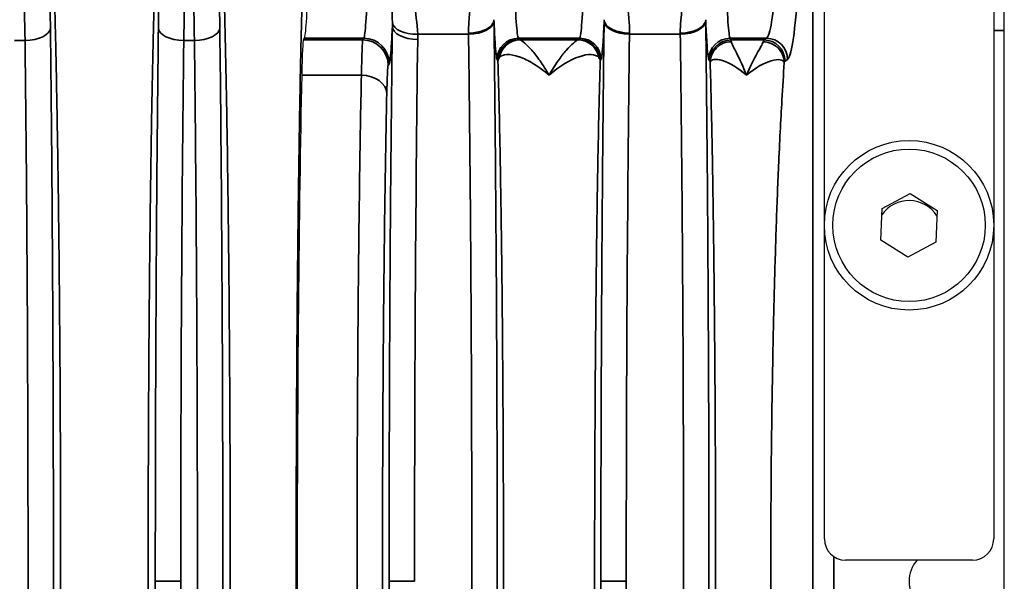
# Model space of a CAD drawing. Header units: millimetres. Extents: x 399 to 6233, y -1870 to 1602.
# Tile 237 of 256: x 6075 to 6099, y -517 to -504. Entities that reach past the tile are written whole.
import ezdxf

# ---------------------------------------------------------------- set-up
doc = ezdxf.new("R2010")
doc.units = ezdxf.units.MM
doc.layers.add('可見 (ISO)', color=7, linetype='Continuous', lineweight=25)
doc.layers.add('窄部可見 (ISO)', color=7, linetype='Continuous', lineweight=35)

msp = doc.modelspace()

# ---------------------------------------------------------------- linework, layer by layer
at = {"layer": '可見 (ISO)'}
for p, q in [((6094.268, -516.066), (6094.268, -502.466)), ((6098.268, -502.466), (6098.268, -516.066)), ((6098.518, -531.266), (6098.518, -502.866)), ((6081.969, -504.293), (6081.993, -504.252)), ((6091.614, -506.566), (6091.614, -506.566)), ((6093.22, -506.566), (6093.22, -506.566)), ((6095.633, -508.266), (6096.297, -507.916)), ((6096.297, -507.916), (6096.932, -508.316)), ((6095.604, -509.016), (6095.633, -508.266)), ((6096.932, -508.316), (6096.903, -509.066)), ((6096.239, -509.416), (6095.604, -509.016)), ((6096.903, -509.066), (6096.239, -509.416)), ((6097.768, -516.566), (6094.768, -516.566))]:
    msp.add_line(p, q, dxfattribs=at)
for radius in [2, 1.8]:
    msp.add_circle((6096.268, -508.666), radius, dxfattribs=at)
for centre, radius, start, end in [((6096.268, -508.866), 0.783, 32.732, 144.8759), ((6094.768, -516.066), 0.5, 180, 270), ((6097.768, -516.066), 0.5, 270, 0), ((6097.018, -517.066), 0.75, 138.1897, 221.8103)]:
    msp.add_arc(centre, radius, start, end, dxfattribs=at)
for centre, major_axis, start_param, end_param in [((6081.987, -496.257), (0, -8), 0.034907, 0.596976), ((6081.971, -507.291), (0, 3), 0.034907, 0.763507), ((6082.167, -517.066), (0, 16.531), 0.763507, 2.378086)]:
    msp.add_ellipse(centre, major_axis=major_axis, ratio=0.020947, start_param=start_param, end_param=end_param, dxfattribs=at)
at = {"layer": '窄部可見 (ISO)'}
for p, q in [((6093.993, -530.813), (6093.993, -503.319)), ((6083.394, -504.252), (6081.993, -504.252)), ((6083.369, -504.293), (6083.394, -504.252)), ((6085.867, -504.157), (6084.666, -504.157)), ((6088.494, -504.252), (6087.042, -504.252)), ((6087.042, -504.252), (6087.06, -504.284)), ((6088.475, -504.284), (6088.494, -504.252)), ((6090.867, -504.157), (6089.668, -504.157)), ((6092.901, -504.252), (6092.042, -504.252)), ((6092.042, -504.252), (6092.066, -504.293)), ((6092.84, -504.293), (6092.901, -504.252)), ((6098.268, -504.066), (6098.518, -504.066)), ((6075.393, -504.304), (6075.142, -504.304)), ((6079.393, -504.304), (6079.142, -504.304)), ((6081.969, -504.293), (6083.369, -504.293)), ((6087.082, -504.293), (6088.454, -504.293)), ((6092.066, -504.293), (6092.84, -504.293)), ((6086.561, -504.783), (6086.542, -504.752)), ((6088.993, -504.752), (6088.975, -504.783)), ((6091.566, -504.792), (6091.542, -504.752)), ((6093.4, -504.752), (6093.34, -504.792)), ((6083.993, -504.852), (6083.969, -504.892)), ((6083.336, -505.124), (6081.928, -505.124)), ((6094.492, -516.483), (6094.492, -517.649)), ((6079.07, -517.066), (6078.47, -517.066)), ((6084.591, -517.066), (6083.991, -517.066)), ((6089.591, -517.066), (6088.991, -517.066))]:
    msp.add_line(p, q, dxfattribs=at)
for centre, major_axis, ratio, start_param, end_param in [((6075.937, -505.298), (-0.007, 3.096), 0.02085, 5.141677, 5.75691), ((6078.598, -505.298), (0.007, 3.096), 0.02085, 0.526276, 1.141508), ((6079.937, -505.298), (-0.007, 3.096), 0.02085, 5.141677, 5.75691), ((6083.387, -496.254), (0, -8.003), 0.022512, 0.034888, 0.596845), ((6087.048, -496.254), (0, -8.003), 0.022251, 5.686337, 6.248296), ((6088.487, -496.254), (0, -8.003), 0.022251, 0.034889, 0.596848), ((6092.048, -496.254), (0, -8.003), 0.022251, 5.686337, 6.248296), ((6092.885, -496.257), (0, -8), 0.055683, 0.034906, 0.596976), ((6075.338, -505.378), (0.007, -2.58), 0.02502, 2.000071, 2.615298), ((6079.198, -505.378), (-0.007, -2.58), 0.02502, 3.667887, 4.283115), ((6079.338, -505.378), (0.007, -2.58), 0.02502, 2.000071, 2.615298), ((6085.867, -503.815), (0.6, 0.008), 0.525274, 4.705596, 6.258572), ((6086.419, -505.237), (0.008, -3.01), 0.019461, 2.050821, 2.062922), ((6089.117, -505.237), (0.008, 3.01), 0.019461, 1.078666, 1.090768), ((6089.669, -503.815), (-0.6, 0.008), 0.525274, 0.024614, 1.577589), ((6090.867, -503.815), (0.6, 0.008), 0.525274, 4.705596, 6.258572), ((6091.419, -505.237), (0.008, -3.01), 0.019461, 2.050825, 2.062926), ((6075.393, -504.009), (0.6, 0.007), 0.49083, 4.706597, 6.259146), ((6079.142, -504.009), (-0.6, 0.007), 0.49083, 0.024039, 1.576589), ((6079.393, -504.009), (0.6, 0.007), 0.49083, 4.706597, 6.259146), ((6084.666, -503.847), (-0.6, -0.017), 0.516223, 0.059539, 1.556187), ((6084.667, -503.974), (-0.6, 0.007), 0.511389, 0.024373, 1.577171), ((6085.867, -503.847), (0.6, 0.008), 0.516344, 4.705867, 6.258728), ((6089.668, -503.847), (-0.6, 0.008), 0.516344, 0.024457, 1.577318), ((6090.867, -503.847), (0.6, 0.008), 0.516344, 4.705867, 6.258728), ((6083.394, -504.852), (-0.515, 0.309), 0.999172, 3.682263, 5.252328), ((6085.127, -517.066), (0, -25), 0.02145, 4.175555, 4.712389), ((6085.819, -505.315), (0.008, -2.508), 0.023352, 2.050797, 2.062878), ((6087.042, -504.752), (-0.429, -0.257), 0.999172, 4.17245, 5.742515), ((6088.494, -504.752), (0.429, -0.257), 0.999172, 0.54067, 2.110736), ((6090.127, -517.066), (0, -25), 0.02145, 4.169777, 4.712389), ((6089.717, -505.315), (0.008, 2.508), 0.023353, 1.078711, 1.090792), ((6090.819, -505.315), (0.008, -2.509), 0.023353, 2.050802, 2.062883), ((6092.042, -504.752), (-0.429, -0.257), 0.999172, 4.17245, 5.742515), ((6092.901, -504.752), (-0.277, 0.416), 0.998023, 4.125534, 5.694504), ((6079.627, -517.066), (0, -26), 0.02143, 4.199317, 4.712389), ((6083.369, -504.892), (-0.515, 0.309), 0.999172, 3.682263, 5.252328), ((6087.082, -504.792), (0.117, 0.486), 0.989056, 0.238805, 1.634834), ((6088.454, -504.792), (-0.117, 0.486), 0.989056, 4.648351, 6.04438), ((6092.066, -504.792), (-0.429, -0.257), 0.999172, 4.17245, 5.742515), ((6092.064, -507.292), (0, 3.001), 0.017453, 6.11597, 6.248284), ((6092.845, -507.296), (0, 3.006), 0.043632, 0.034873, 0.173261), ((6092.84, -504.792), (-0.277, 0.416), 0.998023, 4.125534, 5.694504), ((6091.564, -507.288), (0, 2.497), 0.020942, 6.115867, 6.2484), ((6093.344, -507.294), (0, 2.503), 0.052336, 0.034746, 0.173301), ((6083.336, -505.557), (0.6, -0.013), 0.722333, 0.030288, 1.586603), ((6079.627, -517.066), (0, -26), 0.02143, 4.712389, 5.225461), ((6090.127, -517.066), (0, -25), 0.02145, 4.712389, 5.255001)]:
    msp.add_ellipse(centre, major_axis=major_axis, ratio=ratio, start_param=start_param, end_param=end_param, dxfattribs=at)
for points, knots in [([(6076.075, -531.326), (6076.086, -530.979), (6076.096, -530.606), (6076.106, -530.217), (6076.108, -530.154), (6076.109, -530.089), (6076.111, -530.024), (6076.122, -529.56), (6076.133, -529.064), (6076.142, -528.545), (6076.152, -528.027), (6076.161, -527.483), (6076.17, -526.913), (6076.178, -526.344), (6076.186, -525.746), (6076.193, -525.13), (6076.196, -524.869), (6076.198, -524.605), (6076.201, -524.338), (6076.205, -523.974), (6076.208, -523.604), (6076.211, -523.229), (6076.216, -522.578), (6076.221, -521.908), (6076.224, -521.223), (6076.231, -519.853), (6076.235, -518.467), (6076.235, -517.066), (6076.235, -515.665), (6076.231, -514.28), (6076.224, -512.909), (6076.219, -511.829), (6076.211, -510.789), (6076.201, -509.794), (6076.198, -509.527), (6076.196, -509.263), (6076.193, -509.002), (6076.186, -508.386), (6076.178, -507.789), (6076.17, -507.219), (6076.161, -506.65), (6076.152, -506.106), (6076.142, -505.587), (6076.133, -505.068), (6076.122, -504.572), (6076.111, -504.108), (6076.109, -504.043), (6076.108, -503.978), (6076.106, -503.915), (6076.096, -503.526), (6076.086, -503.153), (6076.075, -502.806)], [0.0267397, 0.0267397, 0.0267397, 0.0267397, 0.0775919, 0.0775919, 0.0775919, 0.0858976, 0.0858976, 0.0858976, 0.1450554, 0.1450554, 0.1450554, 0.2042133, 0.2042133, 0.2042133, 0.2633711, 0.2633711, 0.2633711, 0.2884173, 0.2884173, 0.2884173, 0.322529, 0.322529, 0.322529, 0.3816868, 0.3816868, 0.3816868, 0.5, 0.5, 0.5, 0.6183182, 0.6183182, 0.6183182, 0.7115983, 0.7115983, 0.7115983, 0.7366339, 0.7366339, 0.7366339, 0.7957918, 0.7957918, 0.7957918, 0.8549496, 0.8549496, 0.8549496, 0.9141075, 0.9141075, 0.9141075, 0.9224155, 0.9224155, 0.9224155, 0.9732653, 0.9732653, 0.9732653, 0.9732653]), ([(6078.46, -502.806), (6078.449, -503.153), (6078.439, -503.526), (6078.429, -503.915), (6078.428, -503.978), (6078.426, -504.043), (6078.424, -504.108), (6078.413, -504.572), (6078.403, -505.068), (6078.393, -505.587), (6078.383, -506.105), (6078.374, -506.649), (6078.366, -507.219), (6078.357, -507.789), (6078.349, -508.386), (6078.343, -509.002), (6078.34, -509.263), (6078.337, -509.527), (6078.334, -509.794), (6078.331, -510.158), (6078.327, -510.528), (6078.324, -510.903), (6078.319, -511.554), (6078.315, -512.225), (6078.311, -512.909), (6078.304, -514.279), (6078.3, -515.665), (6078.3, -517.066), (6078.3, -518.467), (6078.304, -519.853), (6078.311, -521.223), (6078.317, -522.303), (6078.325, -523.343), (6078.334, -524.338), (6078.337, -524.605), (6078.34, -524.869), (6078.343, -525.13), (6078.349, -525.746), (6078.357, -526.343), (6078.366, -526.913), (6078.374, -527.482), (6078.383, -528.026), (6078.393, -528.545), (6078.403, -529.064), (6078.413, -529.56), (6078.424, -530.024), (6078.426, -530.089), (6078.428, -530.154), (6078.429, -530.217), (6078.439, -530.606), (6078.449, -530.979), (6078.46, -531.326)], [0.0267397, 0.0267397, 0.0267397, 0.0267397, 0.0775919, 0.0775919, 0.0775919, 0.0858976, 0.0858976, 0.0858976, 0.1450554, 0.1450554, 0.1450554, 0.2042133, 0.2042133, 0.2042133, 0.2633711, 0.2633711, 0.2633711, 0.2884173, 0.2884173, 0.2884173, 0.322529, 0.322529, 0.322529, 0.3816868, 0.3816868, 0.3816868, 0.5, 0.5, 0.5, 0.6183182, 0.6183182, 0.6183182, 0.7115983, 0.7115983, 0.7115983, 0.7366339, 0.7366339, 0.7366339, 0.7957918, 0.7957918, 0.7957918, 0.8549496, 0.8549496, 0.8549496, 0.9141075, 0.9141075, 0.9141075, 0.9224155, 0.9224155, 0.9224155, 0.9732653, 0.9732653, 0.9732653, 0.9732653]), ([(6080.085, -531.307), (6080.093, -531.022), (6080.102, -530.719), (6080.11, -530.406), (6080.113, -530.273), (6080.116, -530.136), (6080.119, -529.996), (6080.13, -529.529), (6080.141, -529.031), (6080.15, -528.508), (6080.16, -527.986), (6080.169, -527.439), (6080.177, -526.869), (6080.185, -526.298), (6080.192, -525.701), (6080.199, -525.086), (6080.201, -524.873), (6080.204, -524.659), (6080.206, -524.442), (6080.21, -524.032), (6080.214, -523.615), (6080.217, -523.191), (6080.222, -522.542), (6080.226, -521.875), (6080.23, -521.194), (6080.237, -519.833), (6080.24, -518.457), (6080.24, -517.066), (6080.24, -515.675), (6080.237, -514.299), (6080.23, -512.938), (6080.226, -512.257), (6080.222, -511.59), (6080.217, -510.942), (6080.214, -510.517), (6080.21, -510.1), (6080.206, -509.69), (6080.204, -509.474), (6080.201, -509.259), (6080.199, -509.046), (6080.192, -508.431), (6080.185, -507.834), (6080.177, -507.264), (6080.169, -506.693), (6080.16, -506.147), (6080.15, -505.624), (6080.141, -505.101), (6080.13, -504.603), (6080.119, -504.137), (6080.116, -503.997), (6080.113, -503.86), (6080.11, -503.726), (6080.102, -503.413), (6080.093, -503.111), (6080.085, -502.824)], [0.0264933, 0.0264933, 0.0264933, 0.0264933, 0.0679433, 0.0679433, 0.0679433, 0.0856819, 0.0856819, 0.0856819, 0.1448706, 0.1448706, 0.1448706, 0.2040592, 0.2040592, 0.2040592, 0.2632479, 0.2632479, 0.2632479, 0.2837247, 0.2837247, 0.2837247, 0.3224365, 0.3224365, 0.3224365, 0.3816251, 0.3816251, 0.3816251, 0.5, 0.5, 0.5, 0.6183797, 0.6183797, 0.6183797, 0.6775684, 0.6775684, 0.6775684, 0.7162875, 0.7162875, 0.7162875, 0.736757, 0.736757, 0.736757, 0.7959457, 0.7959457, 0.7959457, 0.8551343, 0.8551343, 0.8551343, 0.914323, 0.914323, 0.914323, 0.9320642, 0.9320642, 0.9320642, 0.9735116, 0.9735116, 0.9735116, 0.9735116]), ([(6081.95, -502.825), (6081.942, -503.11), (6081.934, -503.413), (6081.926, -503.726), (6081.922, -503.86), (6081.919, -503.997), (6081.916, -504.136), (6081.905, -504.603), (6081.895, -505.102), (6081.885, -505.624), (6081.876, -506.146), (6081.867, -506.693), (6081.859, -507.263), (6081.85, -507.834), (6081.843, -508.431), (6081.836, -509.046), (6081.834, -509.259), (6081.832, -509.473), (6081.83, -509.69), (6081.825, -510.1), (6081.822, -510.517), (6081.818, -510.941), (6081.813, -511.59), (6081.809, -512.257), (6081.806, -512.938), (6081.799, -514.299), (6081.795, -515.675), (6081.795, -517.066), (6081.795, -518.457), (6081.799, -519.833), (6081.806, -521.195), (6081.809, -521.875), (6081.813, -522.542), (6081.818, -523.19), (6081.822, -523.615), (6081.825, -524.032), (6081.83, -524.442), (6081.832, -524.659), (6081.834, -524.873), (6081.836, -525.086), (6081.843, -525.701), (6081.85, -526.298), (6081.859, -526.868), (6081.867, -527.439), (6081.876, -527.985), (6081.885, -528.508), (6081.895, -529.031), (6081.905, -529.529), (6081.916, -529.996), (6081.919, -530.136), (6081.922, -530.273), (6081.926, -530.406), (6081.934, -530.719), (6081.942, -531.022), (6081.95, -531.307)], [0.0264933, 0.0264933, 0.0264933, 0.0264933, 0.0679433, 0.0679433, 0.0679433, 0.0856819, 0.0856819, 0.0856819, 0.1448706, 0.1448706, 0.1448706, 0.2040592, 0.2040592, 0.2040592, 0.2632479, 0.2632479, 0.2632479, 0.2837247, 0.2837247, 0.2837247, 0.3224365, 0.3224365, 0.3224365, 0.3816251, 0.3816251, 0.3816251, 0.5, 0.5, 0.5, 0.6183797, 0.6183797, 0.6183797, 0.6775684, 0.6775684, 0.6775684, 0.7162875, 0.7162875, 0.7162875, 0.736757, 0.736757, 0.736757, 0.7959457, 0.7959457, 0.7959457, 0.8551343, 0.8551343, 0.8551343, 0.914323, 0.914323, 0.914323, 0.9320642, 0.9320642, 0.9320642, 0.9735116, 0.9735116, 0.9735116, 0.9735116]), ([(6093.635, -503.287), (6093.6, -503.735), (6093.562, -504.089), (6093.483, -504.584), (6093.442, -504.724), (6093.4, -504.752)], [4.1154126, 4.1154126, 4.1154126, 4.1154126, 4.3964475, 4.3964475, 4.6774824, 4.6774824, 4.6774824, 4.6774824]), ([(6085.867, -504.13), (6085.865, -504.001), (6085.874, -503.881), (6085.884, -503.767), (6085.894, -503.654), (6085.905, -503.548), (6085.91, -503.449)], [0, 0, 0, 0, 0.000446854, 0.000446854, 0.000446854, 0.000893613, 0.000893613, 0.000893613, 0.000893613]), ([(6089.626, -503.449), (6089.63, -503.548), (6089.641, -503.654), (6089.651, -503.767), (6089.661, -503.881), (6089.671, -504.001), (6089.669, -504.13)], [0, 0, 0, 0, 0.000446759, 0.000446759, 0.000446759, 0.000893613, 0.000893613, 0.000893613, 0.000893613]), ([(6090.867, -504.13), (6090.865, -504.001), (6090.874, -503.881), (6090.884, -503.767), (6090.894, -503.654), (6090.905, -503.548), (6090.91, -503.449)], [0, 0, 0, 0, 0.000446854, 0.000446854, 0.000446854, 0.000893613, 0.000893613, 0.000893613, 0.000893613]), ([(6086.542, -504.752), (6086.525, -504.725), (6086.509, -504.585), (6086.493, -504.337), (6086.484, -504.196), (6086.475, -504.02), (6086.467, -503.815)], [4.7472956, 4.7472956, 4.7472956, 4.7472956, 5.0281051, 5.0281051, 5.0281051, 5.1877931, 5.1877931, 5.1877931, 5.1877931]), ([(6089.069, -503.815), (6089.06, -504.02), (6089.052, -504.196), (6089.043, -504.337), (6089.027, -504.585), (6089.01, -504.725), (6088.993, -504.752)], [4.2369849, 4.2369849, 4.2369849, 4.2369849, 4.3966729, 4.3966729, 4.3966729, 4.6774824, 4.6774824, 4.6774824, 4.6774824]), ([(6091.542, -504.752), (6091.525, -504.725), (6091.509, -504.585), (6091.493, -504.337), (6091.484, -504.196), (6091.475, -504.02), (6091.467, -503.815)], [4.7472956, 4.7472956, 4.7472956, 4.7472956, 5.0281051, 5.0281051, 5.0281051, 5.1877931, 5.1877931, 5.1877931, 5.1877931]), ([(6075.993, -504.009), (6076.017, -505.991), (6076.035, -508.117), (6076.047, -510.317), (6076.059, -512.517), (6076.065, -514.791), (6076.065, -517.066), (6076.065, -519.341), (6076.059, -521.615), (6076.047, -523.815), (6076.035, -526.015), (6076.017, -528.141), (6075.993, -530.123)], [2.628521, 2.628521, 2.628521, 2.628521, 2.885057, 2.885057, 2.885057, 3.141593, 3.141593, 3.141593, 3.398129, 3.398129, 3.398129, 3.654665, 3.654665, 3.654665, 3.654665]), ([(6078.47, -517.066), (6078.47, -514.791), (6078.476, -512.517), (6078.489, -510.317), (6078.501, -508.117), (6078.519, -505.991), (6078.542, -504.009)], [0, 0, 0, 0, 0.256536, 0.256536, 0.256536, 0.5130721, 0.5130721, 0.5130721, 0.5130721]), ([(6079.993, -504.009), (6080.017, -505.991), (6080.035, -508.117), (6080.047, -510.317), (6080.059, -512.517), (6080.065, -514.791), (6080.065, -517.066), (6080.065, -519.341), (6080.059, -521.615), (6080.047, -523.815), (6080.035, -526.015), (6080.017, -528.141), (6079.993, -530.123)], [2.628521, 2.628521, 2.628521, 2.628521, 2.885057, 2.885057, 2.885057, 3.141593, 3.141593, 3.141593, 3.398129, 3.398129, 3.398129, 3.654665, 3.654665, 3.654665, 3.654665]), ([(6083.991, -517.066), (6083.991, -514.775), (6083.998, -512.485), (6084.01, -510.277), (6084.023, -508.068), (6084.042, -505.942), (6084.067, -503.974)], [0, 0, 0, 0, 0.2684172, 0.2684172, 0.2684172, 0.5368345, 0.5368345, 0.5368345, 0.5368345]), ([(6084.067, -503.974), (6084.059, -504.151), (6084.051, -504.305), (6084.043, -504.432), (6084.027, -504.682), (6084.01, -504.824), (6083.993, -504.852)], [4.255119, 4.255119, 4.255119, 4.255119, 4.3966774, 4.3966774, 4.3966774, 4.6774824, 4.6774824, 4.6774824, 4.6774824]), ([(6086.467, -503.847), (6086.492, -505.83), (6086.511, -507.975), (6086.524, -510.206), (6086.537, -512.436), (6086.544, -514.751), (6086.544, -517.066), (6086.544, -519.381), (6086.537, -521.696), (6086.524, -523.927), (6086.511, -526.157), (6086.492, -528.303), (6086.467, -530.285)], [2.598981, 2.598981, 2.598981, 2.598981, 2.870287, 2.870287, 2.870287, 3.141593, 3.141593, 3.141593, 3.412899, 3.412899, 3.412899, 3.684204, 3.684204, 3.684204, 3.684204]), ([(6088.991, -517.066), (6088.991, -514.751), (6088.998, -512.436), (6089.011, -510.206), (6089.024, -507.975), (6089.043, -505.83), (6089.068, -503.847)], [0, 0, 0, 0, 0.2713059, 0.2713059, 0.2713059, 0.5426118, 0.5426118, 0.5426118, 0.5426118]), ([(6091.467, -503.847), (6091.492, -505.83), (6091.511, -507.975), (6091.524, -510.206), (6091.537, -512.436), (6091.544, -514.751), (6091.544, -517.066), (6091.544, -519.381), (6091.537, -521.696), (6091.524, -523.927), (6091.511, -526.157), (6091.492, -528.303), (6091.467, -530.285)], [2.598981, 2.598981, 2.598981, 2.598981, 2.870287, 2.870287, 2.870287, 3.141593, 3.141593, 3.141593, 3.412899, 3.412899, 3.412899, 3.684204, 3.684204, 3.684204, 3.684204]), ([(6085.867, -529.975), (6085.892, -528.039), (6085.912, -525.944), (6085.938, -521.588), (6085.944, -519.327), (6085.944, -514.805), (6085.938, -512.544), (6085.912, -508.188), (6085.892, -506.093), (6085.867, -504.157)], [2.598981, 2.598981, 2.598981, 2.598981, 2.870287, 2.870287, 3.141593, 3.141593, 3.412899, 3.412899, 3.684204, 3.684204, 3.684204, 3.684204]), ([(6087.06, -504.284), (6086.93, -504.284), (6086.8, -504.338), (6086.707, -504.43), (6086.615, -504.523), (6086.561, -504.652), (6086.561, -504.783)], [0, 0, 0, 0, 0.5, 0.5, 0.5, 1, 1, 1, 1]), ([(6088.475, -504.284), (6088.606, -504.284), (6088.736, -504.338), (6088.828, -504.43), (6088.921, -504.523), (6088.975, -504.653), (6088.975, -504.783)], [0, 0, 0, 0, 0.5, 0.5, 0.5, 1, 1, 1, 1]), ([(6090.867, -529.975), (6090.892, -528.039), (6090.912, -525.944), (6090.938, -521.588), (6090.944, -519.327), (6090.944, -514.805), (6090.938, -512.544), (6090.912, -508.188), (6090.892, -506.093), (6090.867, -504.157)], [2.598981, 2.598981, 2.598981, 2.598981, 2.870287, 2.870287, 3.141593, 3.141593, 3.412899, 3.412899, 3.684204, 3.684204, 3.684204, 3.684204]), ([(6075.393, -529.828), (6075.417, -527.891), (6075.435, -525.814), (6075.459, -521.513), (6075.465, -519.289), (6075.465, -514.843), (6075.459, -512.62), (6075.435, -508.318), (6075.417, -506.241), (6075.393, -504.304)], [2.628521, 2.628521, 2.628521, 2.628521, 2.885057, 2.885057, 3.141593, 3.141593, 3.398129, 3.398129, 3.654665, 3.654665, 3.654665, 3.654665]), ([(6079.393, -529.828), (6079.417, -527.891), (6079.435, -525.814), (6079.459, -521.513), (6079.465, -519.289), (6079.465, -514.843), (6079.459, -512.62), (6079.435, -508.318), (6079.417, -506.241), (6079.393, -504.304)], [2.628521, 2.628521, 2.628521, 2.628521, 2.885057, 2.885057, 3.141593, 3.141593, 3.398129, 3.398129, 3.654665, 3.654665, 3.654665, 3.654665]), ([(6087.082, -504.293), (6087.105, -504.299), (6087.144, -504.324), (6087.192, -504.365), (6087.24, -504.406), (6087.297, -504.464), (6087.359, -504.535), (6087.42, -504.606), (6087.486, -504.69), (6087.555, -504.789), (6087.625, -504.888), (6087.697, -505.001), (6087.768, -505.124)], [0, 0, 0, 0, 0.000572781, 0.000572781, 0.000572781, 0.001145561, 0.001145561, 0.001145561, 0.001718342, 0.001718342, 0.001718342, 0.002291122, 0.002291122, 0.002291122, 0.002291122]), ([(6087.768, -505.124), (6087.839, -505), (6087.911, -504.888), (6087.98, -504.789), (6088.048, -504.692), (6088.113, -504.608), (6088.174, -504.538), (6088.236, -504.466), (6088.294, -504.408), (6088.342, -504.366), (6088.391, -504.325), (6088.43, -504.299), (6088.454, -504.293)], [-0.000011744, -0.000011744, -0.000011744, -0.000011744, 0.000565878, 0.000565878, 0.000565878, 0.001135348, 0.001135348, 0.001135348, 0.001714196, 0.001714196, 0.001714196, 0.002298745, 0.002298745, 0.002298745, 0.002298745]), ([(6092.073, -504.333), (6091.942, -504.333), (6091.812, -504.386), (6091.72, -504.478), (6091.627, -504.569), (6091.573, -504.697), (6091.573, -504.826)], [0, 0, 0, 0, 0.5, 0.5, 0.5, 0.9998722, 0.9998722, 0.9998722, 0.9998722]), ([(6092.073, -504.333), (6092.075, -504.358), (6092.092, -504.395), (6092.115, -504.443), (6092.138, -504.49), (6092.168, -504.547), (6092.201, -504.614), (6092.268, -504.747), (6092.351, -504.92), (6092.431, -505.124)], [0, 0, 0, 0, 0.000457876, 0.000457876, 0.000457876, 0.000914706, 0.000914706, 0.000914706, 0.001829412, 0.001829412, 0.001829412, 0.001829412]), ([(6092.431, -505.124), (6092.516, -504.921), (6092.602, -504.753), (6092.711, -504.552), (6092.744, -504.494), (6092.796, -504.399), (6092.816, -504.362), (6092.822, -504.336)], [-0.000011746, -0.000011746, -0.000011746, -0.000011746, 0.000902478, 0.000902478, 0.001359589, 0.001359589, 0.001816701, 0.001816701, 0.001816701, 0.001816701]), ([(6093.322, -504.828), (6093.32, -504.7), (6093.266, -504.573), (6093.174, -504.482), (6093.081, -504.391), (6092.952, -504.337), (6092.822, -504.336)], [0, 0, 0, 0, 0.5, 0.5, 0.5, 1, 1, 1, 1]), ([(6087.768, -505.124), (6087.705, -505.07), (6087.642, -505.02), (6087.581, -504.975), (6087.519, -504.93), (6087.457, -504.889), (6087.397, -504.852), (6087.281, -504.781), (6087.17, -504.727), (6087.067, -504.691), (6087.063, -504.689), (6087.06, -504.688), (6087.057, -504.687), (6086.954, -504.652), (6086.859, -504.634), (6086.782, -504.636), (6086.779, -504.636), (6086.776, -504.636), (6086.773, -504.636), (6086.694, -504.64), (6086.631, -504.663), (6086.594, -504.708)], [-0.00001134, -0.00001134, -0.00001134, -0.00001134, 0.00028763, 0.00028763, 0.00028763, 0.0005866, 0.0005866, 0.0005866, 0.001165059, 0.001165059, 0.001165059, 0.001184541, 0.001184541, 0.001184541, 0.001762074, 0.001762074, 0.001762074, 0.001782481, 0.001782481, 0.001782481, 0.002380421, 0.002380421, 0.002380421, 0.002380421]), ([(6088.941, -504.708), (6088.868, -504.619), (6088.69, -504.614), (6088.48, -504.687), (6088.269, -504.759), (6088.018, -504.909), (6087.768, -505.124)], [0, 0, 0, 0, 0.00119489, 0.00119489, 0.00119489, 0.002389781, 0.002389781, 0.002389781, 0.002389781]), ([(6088.975, -504.783), (6088.975, -504.783), (6088.974, -504.78), (6088.974, -504.779), (6088.974, -504.777), (6088.974, -504.776), (6088.974, -504.774), (6088.973, -504.771), (6088.972, -504.768), (6088.972, -504.765), (6088.97, -504.758), (6088.968, -504.752), (6088.965, -504.746), (6088.959, -504.733), (6088.951, -504.72), (6088.941, -504.708)], [-0.00000006, -0.00000006, -0.00000006, -0.00000006, 0.0000185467, 0.0000185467, 0.0000185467, 0.0000394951, 0.0000394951, 0.0000394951, 0.0000814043, 0.0000814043, 0.0000814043, 0.0001653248, 0.0001653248, 0.0001653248, 0.0003340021, 0.0003340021, 0.0003340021, 0.0003340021]), ([(6092.431, -505.124), (6092.228, -504.948), (6092.026, -504.832), (6091.867, -504.781), (6091.864, -504.78), (6091.861, -504.779), (6091.858, -504.778), (6091.781, -504.754), (6091.714, -504.745), (6091.665, -504.752), (6091.662, -504.752), (6091.66, -504.753), (6091.658, -504.753), (6091.607, -504.762), (6091.576, -504.787), (6091.573, -504.826)], [-0.000011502, -0.000011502, -0.000011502, -0.000011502, 0.000964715, 0.000964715, 0.000964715, 0.000984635, 0.000984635, 0.000984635, 0.001460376, 0.001460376, 0.001460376, 0.001482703, 0.001482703, 0.001482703, 0.001980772, 0.001980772, 0.001980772, 0.001980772]), ([(6093.322, -504.828), (6093.313, -504.791), (6093.277, -504.767), (6093.224, -504.759), (6093.17, -504.752), (6093.098, -504.76), (6093.016, -504.784), (6092.851, -504.834), (6092.641, -504.948), (6092.431, -505.124)], [-0.00000006, -0.00000006, -0.00000006, -0.00000006, 0.000493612, 0.000493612, 0.000493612, 0.000987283, 0.000987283, 0.000987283, 0.001974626, 0.001974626, 0.001974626, 0.001974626]), ([(6083.969, -504.892), (6083.963, -504.902), (6083.957, -504.966), (6083.946, -505.193), (6083.941, -505.355), (6083.936, -505.557)], [1.6057029, 1.6057029, 1.6057029, 1.6057029, 1.9700029, 1.9700029, 2.3343029, 2.3343029, 2.3343029, 2.3343029]), ([(6086.561, -529.349), (6086.571, -528.98), (6086.581, -528.581), (6086.591, -528.171), (6086.6, -527.775), (6086.608, -527.35), (6086.616, -526.905), (6086.624, -526.453), (6086.632, -525.978), (6086.639, -525.481), (6086.646, -524.984), (6086.652, -524.459), (6086.658, -523.93), (6086.66, -523.668), (6086.663, -523.403), (6086.666, -523.135), (6086.668, -522.861), (6086.67, -522.585), (6086.673, -522.304), (6086.677, -521.749), (6086.68, -521.178), (6086.683, -520.596), (6086.689, -519.432), (6086.692, -518.255), (6086.692, -517.066), (6086.692, -515.877), (6086.689, -514.7), (6086.683, -513.536), (6086.679, -512.66), (6086.673, -511.813), (6086.666, -510.998), (6086.663, -510.729), (6086.66, -510.464), (6086.658, -510.202), (6086.652, -509.673), (6086.646, -509.148), (6086.639, -508.651), (6086.632, -508.154), (6086.624, -507.679), (6086.616, -507.227), (6086.608, -506.782), (6086.6, -506.357), (6086.591, -505.961), (6086.581, -505.551), (6086.571, -505.152), (6086.561, -504.783)], [0.0294093, 0.0294093, 0.0294093, 0.0294093, 0.089244, 0.089244, 0.089244, 0.1470574, 0.1470574, 0.1470574, 0.2058814, 0.2058814, 0.2058814, 0.2647055, 0.2647055, 0.2647055, 0.2938656, 0.2938656, 0.2938656, 0.3235296, 0.3235296, 0.3235296, 0.3823536, 0.3823536, 0.3823536, 0.5, 0.5, 0.5, 0.6176498, 0.6176498, 0.6176498, 0.7061501, 0.7061501, 0.7061501, 0.735298, 0.735298, 0.735298, 0.794122, 0.794122, 0.794122, 0.8529461, 0.8529461, 0.8529461, 0.9107639, 0.9107639, 0.9107639, 0.9705942, 0.9705942, 0.9705942, 0.9705942]), ([(6088.975, -504.783), (6088.964, -505.152), (6088.954, -505.551), (6088.945, -505.961), (6088.936, -506.357), (6088.927, -506.782), (6088.919, -507.227), (6088.911, -507.679), (6088.904, -508.154), (6088.897, -508.651), (6088.89, -509.148), (6088.883, -509.673), (6088.878, -510.202), (6088.875, -510.464), (6088.872, -510.729), (6088.87, -510.998), (6088.867, -511.271), (6088.865, -511.548), (6088.863, -511.828), (6088.858, -512.383), (6088.855, -512.954), (6088.852, -513.536), (6088.846, -514.7), (6088.843, -515.877), (6088.843, -517.066), (6088.843, -518.255), (6088.846, -519.432), (6088.852, -520.596), (6088.856, -521.472), (6088.862, -522.319), (6088.87, -523.135), (6088.872, -523.403), (6088.875, -523.668), (6088.878, -523.93), (6088.883, -524.459), (6088.89, -524.984), (6088.897, -525.481), (6088.904, -525.978), (6088.911, -526.453), (6088.919, -526.905), (6088.927, -527.35), (6088.936, -527.775), (6088.945, -528.171), (6088.954, -528.581), (6088.964, -528.98), (6088.975, -529.349)], [0.0294093, 0.0294093, 0.0294093, 0.0294093, 0.089244, 0.089244, 0.089244, 0.1470574, 0.1470574, 0.1470574, 0.2058814, 0.2058814, 0.2058814, 0.2647055, 0.2647055, 0.2647055, 0.2938656, 0.2938656, 0.2938656, 0.3235296, 0.3235296, 0.3235296, 0.3823536, 0.3823536, 0.3823536, 0.5, 0.5, 0.5, 0.6176498, 0.6176498, 0.6176498, 0.7061501, 0.7061501, 0.7061501, 0.735298, 0.735298, 0.735298, 0.794122, 0.794122, 0.794122, 0.8529461, 0.8529461, 0.8529461, 0.9107639, 0.9107639, 0.9107639, 0.9705942, 0.9705942, 0.9705942, 0.9705942]), ([(6091.573, -529.306), (6091.581, -529.025), (6091.588, -528.727), (6091.595, -528.422), (6091.607, -527.941), (6091.617, -527.418), (6091.627, -526.866), (6091.635, -526.416), (6091.642, -525.943), (6091.649, -525.448), (6091.655, -524.953), (6091.662, -524.431), (6091.667, -523.904), (6091.669, -523.702), (6091.671, -523.499), (6091.673, -523.293), (6091.676, -522.961), (6091.679, -522.624), (6091.682, -522.282), (6091.686, -521.728), (6091.689, -521.16), (6091.692, -520.58), (6091.698, -519.421), (6091.701, -518.249), (6091.701, -517.066), (6091.701, -515.883), (6091.698, -514.712), (6091.692, -513.552), (6091.688, -512.614), (6091.681, -511.709), (6091.673, -510.839), (6091.671, -510.633), (6091.669, -510.43), (6091.667, -510.228), (6091.662, -509.701), (6091.655, -509.179), (6091.649, -508.684), (6091.642, -508.189), (6091.635, -507.717), (6091.627, -507.266), (6091.617, -506.715), (6091.607, -506.191), (6091.595, -505.71), (6091.588, -505.405), (6091.581, -505.108), (6091.573, -504.826)], [0.0305667, 0.0305667, 0.0305667, 0.0305667, 0.076192, 0.076192, 0.076192, 0.1479255, 0.1479255, 0.1479255, 0.2066049, 0.2066049, 0.2066049, 0.2652842, 0.2652842, 0.2652842, 0.2877291, 0.2877291, 0.2877291, 0.3239636, 0.3239636, 0.3239636, 0.382643, 0.382643, 0.382643, 0.5, 0.5, 0.5, 0.6173605, 0.6173605, 0.6173605, 0.7122881, 0.7122881, 0.7122881, 0.7347193, 0.7347193, 0.7347193, 0.7933987, 0.7933987, 0.7933987, 0.8520781, 0.8520781, 0.8520781, 0.9238154, 0.9238154, 0.9238154, 0.9694369, 0.9694369, 0.9694369, 0.9694369]), ([(6093.322, -504.828), (6093.302, -505.109), (6093.283, -505.406), (6093.266, -505.71), (6093.238, -506.191), (6093.211, -506.716), (6093.187, -507.268), (6093.168, -507.719), (6093.149, -508.192), (6093.132, -508.687), (6093.116, -509.181), (6093.1, -509.703), (6093.086, -510.23), (6093.081, -510.431), (6093.076, -510.634), (6093.071, -510.839), (6093.063, -511.171), (6093.056, -511.509), (6093.05, -511.851), (6093.039, -512.405), (6093.03, -512.974), (6093.023, -513.553), (6093.009, -514.712), (6093.002, -515.883), (6093.002, -517.066), (6093.002, -518.249), (6093.009, -519.42), (6093.023, -520.579), (6093.035, -521.517), (6093.051, -522.423), (6093.071, -523.293), (6093.076, -523.498), (6093.081, -523.701), (6093.086, -523.902), (6093.1, -524.429), (6093.116, -524.951), (6093.132, -525.446), (6093.149, -525.94), (6093.168, -526.413), (6093.187, -526.864), (6093.211, -527.416), (6093.238, -527.941), (6093.266, -528.422), (6093.283, -528.726), (6093.302, -529.023), (6093.322, -529.304)], [0.0306519, 0.0306519, 0.0306519, 0.0306519, 0.0761423, 0.0761423, 0.0761423, 0.1479894, 0.1479894, 0.1479894, 0.2066581, 0.2066581, 0.2066581, 0.2653269, 0.2653269, 0.2653269, 0.287704, 0.287704, 0.287704, 0.3239956, 0.3239956, 0.3239956, 0.3826644, 0.3826644, 0.3826644, 0.5, 0.5, 0.5, 0.6173393, 0.6173393, 0.6173393, 0.7123132, 0.7123132, 0.7123132, 0.7346768, 0.7346768, 0.7346768, 0.7933455, 0.7933455, 0.7933455, 0.8520143, 0.8520143, 0.8520143, 0.9238651, 0.9238651, 0.9238651, 0.9693517, 0.9693517, 0.9693517, 0.9693517]), ([(6083.336, -529.009), (6083.32, -528.24), (6083.306, -527.389), (6083.293, -526.475), (6083.28, -525.56), (6083.269, -524.582), (6083.26, -523.559), (6083.252, -522.536), (6083.245, -521.469), (6083.24, -520.38), (6083.236, -519.29), (6083.234, -518.178), (6083.234, -517.066), (6083.234, -515.954), (6083.236, -514.842), (6083.24, -513.752), (6083.245, -512.663), (6083.252, -511.596), (6083.26, -510.573), (6083.269, -509.55), (6083.28, -508.572), (6083.293, -507.657), (6083.306, -506.743), (6083.32, -505.893), (6083.336, -505.124)], [2.334303, 2.334303, 2.334303, 2.334303, 2.536125, 2.536125, 2.536125, 2.737948, 2.737948, 2.737948, 2.93977, 2.93977, 2.93977, 3.141593, 3.141593, 3.141593, 3.343415, 3.343415, 3.343415, 3.545238, 3.545238, 3.545238, 3.74706, 3.74706, 3.74706, 3.948882, 3.948882, 3.948882, 3.948882]), ([(6083.936, -505.557), (6083.92, -506.298), (6083.905, -507.118), (6083.88, -508.88), (6083.869, -509.823), (6083.851, -511.794), (6083.845, -512.823), (6083.836, -514.923), (6083.833, -515.994), (6083.833, -518.138), (6083.836, -519.21), (6083.845, -521.31), (6083.851, -522.338), (6083.869, -524.309), (6083.88, -525.252), (6083.905, -527.015), (6083.92, -527.834), (6083.936, -528.575)], [2.334303, 2.334303, 2.334303, 2.334303, 2.536125, 2.536125, 2.737948, 2.737948, 2.93977, 2.93977, 3.141593, 3.141593, 3.343415, 3.343415, 3.545238, 3.545238, 3.74706, 3.74706, 3.948882, 3.948882, 3.948882, 3.948882]), ([(6078.542, -530.123), (6078.519, -528.141), (6078.501, -526.015), (6078.489, -523.815), (6078.476, -521.615), (6078.47, -519.341), (6078.47, -517.066)], [5.7701132, 5.7701132, 5.7701132, 5.7701132, 6.0266493, 6.0266493, 6.0266493, 6.2831853, 6.2831853, 6.2831853, 6.2831853]), ([(6084.067, -530.158), (6084.042, -528.19), (6084.023, -526.064), (6084.01, -523.855), (6083.998, -521.647), (6083.991, -519.357), (6083.991, -517.066)], [5.7463508, 5.7463508, 5.7463508, 5.7463508, 6.0147681, 6.0147681, 6.0147681, 6.2831853, 6.2831853, 6.2831853, 6.2831853]), ([(6089.068, -530.285), (6089.043, -528.303), (6089.024, -526.157), (6089.011, -523.927), (6088.998, -521.696), (6088.991, -519.381), (6088.991, -517.066)], [5.7405735, 5.7405735, 5.7405735, 5.7405735, 6.0118794, 6.0118794, 6.0118794, 6.2831853, 6.2831853, 6.2831853, 6.2831853])]:
    msp.add_open_spline(points, degree=3, knots=knots, dxfattribs=at)
for points in [[(6084.067, -503.882), (6084.066, -503.631), (6084.045, -503.403), (6084.042, -503.184)], [(6084.596, -503.449), (6084.608, -503.655), (6084.656, -503.889), (6084.666, -504.157)], [(6084.067, -503.974), (6084.067, -503.943), (6084.068, -503.913), (6084.067, -503.882)], [(6084.666, -504.157), (6084.667, -504.198), (6084.667, -504.239), (6084.667, -504.281)], [(6087.06, -504.284), (6087.062, -504.287), (6087.069, -504.29), (6087.082, -504.293)], [(6088.454, -504.293), (6088.466, -504.29), (6088.473, -504.287), (6088.475, -504.284)], [(6083.336, -505.124), (6083.345, -504.631), (6083.358, -504.318), (6083.369, -504.293)], [(6086.594, -504.708), (6086.574, -504.733), (6086.563, -504.758), (6086.561, -504.783)]]:
    msp.add_open_spline(points, degree=3, dxfattribs=at)

doc.saveas('drawing.dxf')
